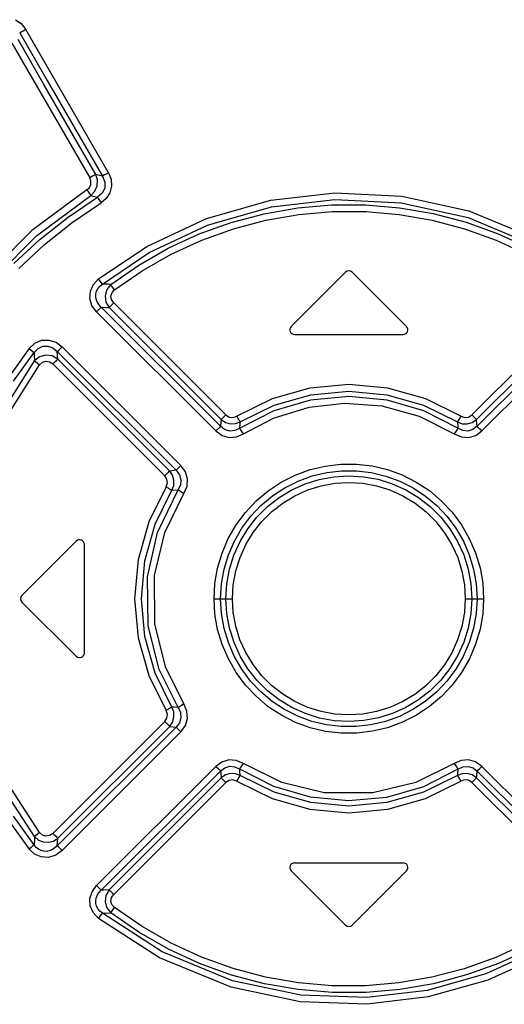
# Model space of a CAD drawing. Header units: millimetres. Extents: x 0 to 594, y 0 to 420.
# Tile 17 of 80: x 74 to 78, y 242 to 250. Entities that reach past the tile are written whole.
import ezdxf

# ---------------------------------------------------------------- set-up
doc = ezdxf.new("R2010")
doc.units = ezdxf.units.MM
doc.header["$LTSCALE"] = 32.67
doc.layers.get('0').update_dxf_attribs({"linetype": 'CONTINUOUS'})

msp = doc.modelspace()

# ---------------------------------------------------------------- linework, layer by layer
at = {"color": 7, "linetype": 'CONTINUOUS'}
for p, q in [((74.0494, 250.1914), (74.0987, 250.158)), ((74.0987, 250.158), (74.1371, 250.1095)), ((74.0852, 250.0812), (74.0968, 250.0873)), ((74.0852, 250.0812), (74.3189, 249.676)), ((74.0968, 250.0873), (74.1149, 250.0974)), ((74.1149, 250.0974), (74.1367, 250.1099)), ((74.8379, 248.8944), (74.1371, 250.1095)), ((74.0196, 249.9936), (74.6791, 248.8516)), ((74.2905, 249.6414), (74.0711, 250.0222)), ((74.3189, 249.676), (74.7871, 248.8659)), ((74.7301, 248.8801), (74.2905, 249.6414)), ((74.8379, 248.8944), (74.8169, 248.8824)), ((74.8379, 248.8944), (74.8599, 248.8384)), ((74.7008, 248.864), (74.6791, 248.8516)), ((74.6889, 248.8242), (74.6791, 248.8516)), ((74.6878, 248.7956), (74.6889, 248.8242)), ((74.7187, 248.874), (74.7008, 248.864)), ((74.7301, 248.8801), (74.7187, 248.874)), ((74.7449, 248.8325), (74.7301, 248.8801)), ((74.7871, 248.8659), (74.7301, 248.8801)), ((74.7421, 248.7829), (74.7449, 248.8325)), ((74.7989, 248.8723), (74.7871, 248.8659)), ((74.7871, 248.8659), (74.807, 248.8149)), ((74.8169, 248.8824), (74.7989, 248.8723)), ((74.807, 248.8149), (74.8049, 248.7646)), ((74.8599, 248.8384), (74.8638, 248.7803)), ((74.6546, 248.7497), (74.1887, 248.4032)), ((74.6546, 248.7497), (74.6758, 248.7696)), ((74.6546, 248.7497), (74.6679, 248.7294)), ((74.6679, 248.7294), (74.6791, 248.7124)), ((74.6758, 248.7696), (74.6878, 248.7956)), ((74.6867, 248.7018), (74.7219, 248.7375)), ((74.7219, 248.7375), (74.7421, 248.7829)), ((74.8049, 248.7646), (74.7828, 248.7205)), ((74.8638, 248.7803), (74.8494, 248.7242)), ((74.2276, 248.3598), (74.6867, 248.7018)), ((74.4943, 248.5179), (74.7432, 248.6867)), ((74.6791, 248.7124), (74.6867, 248.7018)), ((74.6867, 248.7018), (74.7432, 248.6867)), ((74.7828, 248.7205), (74.7432, 248.6867)), ((74.7432, 248.6867), (74.7506, 248.6762)), ((74.7506, 248.6762), (74.7616, 248.6594)), ((74.7616, 248.6594), (74.7748, 248.6386)), ((74.8187, 248.6758), (74.7746, 248.6384)), ((74.8494, 248.7242), (74.8187, 248.6758)), ((75.6672, 248.507), (76.2134, 248.6615)), ((76.2134, 248.6615), (76.7531, 248.7232)), ((76.217, 248.6049), (76.7529, 248.6668)), ((76.7529, 248.6668), (77.317, 248.6397)), ((76.7531, 248.7232), (77.3207, 248.6959)), ((77.3207, 248.6959), (77.8902, 248.5713)), ((74.5287, 248.4713), (74.7746, 248.6384)), ((75.6759, 248.4505), (76.217, 248.6049)), ((76.1557, 248.547), (76.4394, 248.5966)), ((76.4394, 248.5966), (76.7267, 248.6217)), ((76.4486, 248.541), (76.7314, 248.5655)), ((76.7267, 248.6217), (77.0152, 248.6218)), ((76.7314, 248.5655), (77.0154, 248.5654)), ((77.0152, 248.6218), (77.3026, 248.5971)), ((77.0154, 248.5654), (77.2983, 248.5408)), ((77.3026, 248.5971), (77.5867, 248.5476)), ((77.317, 248.6397), (77.882, 248.5151)), ((77.8902, 248.5713), (78.5017, 248.3147)), ((74.2582, 248.3303), (74.4943, 248.5179)), ((75.1614, 248.269), (75.6672, 248.507)), ((75.8773, 248.473), (76.1557, 248.547)), ((75.8951, 248.4198), (76.1692, 248.4924)), ((76.1692, 248.4924), (76.4486, 248.541)), ((77.2983, 248.5408), (77.5775, 248.4921)), ((77.5775, 248.4921), (77.8516, 248.4194)), ((77.5867, 248.5476), (77.8658, 248.4737)), ((77.882, 248.5151), (78.4817, 248.2623)), ((74.1887, 248.4032), (73.7419, 247.955)), ((74.2957, 248.2857), (74.5287, 248.4713)), ((75.1815, 248.2166), (75.6759, 248.4505)), ((75.606, 248.3751), (75.8773, 248.473)), ((75.6278, 248.3236), (75.8951, 248.4198)), ((77.8516, 248.4194), (78.1192, 248.323)), ((77.8658, 248.4737), (78.1381, 248.3756)), ((73.7877, 247.9178), (74.2276, 248.3598)), ((74.0361, 248.1247), (74.2582, 248.3303)), ((75.3437, 248.2539), (75.606, 248.3751)), ((75.3692, 248.2045), (75.6278, 248.3236)), ((78.1192, 248.323), (78.3775, 248.2037)), ((78.1381, 248.3756), (78.4011, 248.2542)), ((74.077, 248.0829), (74.2957, 248.2857)), ((74.753, 247.994), (75.1614, 248.269)), ((75.0932, 248.1109), (75.3437, 248.2539)), ((74.7861, 247.9501), (75.1815, 248.2166)), ((75.1221, 248.0636), (75.3692, 248.2045)), ((74.8564, 247.947), (75.0932, 248.1109)), ((74.8888, 247.9023), (75.1221, 248.0636)), ((74.709, 247.9468), (74.753, 247.994)), ((74.7675, 247.9754), (74.7531, 247.9941)), ((74.779, 247.9601), (74.7675, 247.9754)), ((76.8444, 248.0516), (76.3844, 247.5916)), ((77.3609, 247.5916), (76.9009, 248.0516)), ((74.6799, 247.8287), (74.684, 247.8904)), ((74.684, 247.8904), (74.709, 247.9468)), ((74.7367, 247.889), (74.7477, 247.9105)), ((74.7477, 247.9105), (74.764, 247.9311)), ((74.764, 247.9311), (74.7861, 247.9501)), ((74.7861, 247.9501), (74.779, 247.9601)), ((74.833, 247.9481), (74.7861, 247.9501)), ((74.822, 247.9034), (74.8078, 247.8512)), ((74.8564, 247.947), (74.822, 247.9034)), ((74.8564, 247.947), (74.833, 247.9481)), ((74.8634, 247.9366), (74.8564, 247.947)), ((74.8748, 247.921), (74.8634, 247.9366)), ((74.8671, 247.8778), (74.8888, 247.9023)), ((74.8888, 247.9023), (74.8748, 247.921)), ((74.6971, 247.7699), (74.6799, 247.8287)), ((74.7292, 247.8444), (74.7306, 247.8669)), ((74.7325, 247.8218), (74.7292, 247.8444)), ((74.7306, 247.8669), (74.7367, 247.889)), ((74.7408, 247.7991), (74.7325, 247.8218)), ((74.8078, 247.8512), (74.8151, 247.7978)), ((74.8582, 247.8488), (74.8671, 247.8778)), ((74.8626, 247.8185), (74.8582, 247.8488)), ((74.881, 247.7903), (74.8626, 247.8185)), ((74.7361, 247.7157), (74.6971, 247.7699)), ((74.7361, 247.7158), (74.7522, 247.7321)), ((74.7544, 247.7767), (74.7408, 247.7991)), ((74.7522, 247.7321), (74.7655, 247.7459)), ((74.774, 247.7553), (74.7544, 247.7767)), ((74.7655, 247.7459), (74.774, 247.7553)), ((75.785, 246.7445), (74.774, 247.7553)), ((74.774, 247.7553), (74.8199, 247.7524)), ((74.8151, 247.7978), (74.8429, 247.7508)), ((74.8199, 247.7524), (74.8429, 247.7508)), ((74.8429, 247.7508), (74.8512, 247.7598)), ((74.8429, 247.7508), (75.7917, 246.8013)), ((74.8512, 247.7598), (74.8645, 247.7736)), ((74.8645, 247.7736), (74.881, 247.7903)), ((75.8307, 246.8409), (74.881, 247.7903)), ((78.8643, 247.7903), (77.9146, 246.8409)), ((77.9536, 246.8013), (78.9024, 247.7508)), ((78.9713, 247.7553), (77.9603, 246.7445)), ((74.7361, 247.7157), (75.7461, 246.7049)), ((77.9992, 246.7049), (79.0092, 247.7157)), ((74.213, 247.4496), (74.2706, 247.4736)), ((74.2706, 247.4736), (74.3332, 247.476)), ((74.3332, 247.476), (74.3927, 247.457)), ((76.4127, 247.5233), (77.3327, 247.5233)), ((74.1647, 247.4053), (73.9891, 247.1594)), ((74.1647, 247.4053), (74.213, 247.4496)), ((74.1647, 247.4053), (74.1824, 247.3912)), ((74.1824, 247.3912), (74.1971, 247.3792)), ((74.2065, 247.371), (74.2415, 247.4054)), ((74.2415, 247.4054), (74.2811, 247.4225)), ((74.2811, 247.4225), (74.3245, 247.4235)), ((74.3245, 247.4235), (74.3659, 247.4085)), ((74.3659, 247.4085), (74.4034, 247.378)), ((74.3927, 247.457), (74.4457, 247.4181)), ((74.4131, 247.3867), (74.4278, 247.4008)), ((74.4278, 247.4008), (74.4455, 247.4183)), ((75.451, 246.412), (74.4457, 247.4181)), ((74.0326, 247.1277), (74.2065, 247.371)), ((74.1971, 247.3792), (74.2065, 247.371)), ((74.2065, 247.371), (74.2078, 247.3474)), ((74.2078, 247.3474), (74.2105, 247.3003)), ((74.253, 247.3343), (74.2105, 247.3003)), ((74.3053, 247.3489), (74.253, 247.3343)), ((74.3599, 247.3417), (74.3053, 247.3489)), ((74.4084, 247.3132), (74.3599, 247.3417)), ((74.3984, 247.3041), (74.4084, 247.3132)), ((74.4034, 247.378), (74.4131, 247.3867)), ((74.4084, 247.3132), (74.4034, 247.378)), ((74.4034, 247.378), (75.4099, 246.3718)), ((75.3553, 246.3656), (74.4084, 247.3132)), ((73.9023, 246.8095), (74.2105, 247.3003)), ((73.9457, 246.7766), (74.253, 247.2668)), ((74.2105, 247.3003), (74.2198, 247.2926)), ((74.2198, 247.2926), (74.2346, 247.2809)), ((74.2346, 247.2809), (74.253, 247.2667)), ((74.253, 247.2668), (74.278, 247.2883)), ((74.278, 247.2883), (74.3076, 247.2966)), ((74.3076, 247.2966), (74.3381, 247.2915)), ((74.3381, 247.2915), (74.3663, 247.2729)), ((74.3663, 247.2729), (74.3835, 247.2899)), ((74.3663, 247.2729), (75.3141, 246.3254)), ((74.3835, 247.2899), (74.3984, 247.3041)), ((76.5419, 247.0677), (76.222, 246.9776)), ((76.8727, 247.0981), (76.5419, 247.0677)), ((77.2034, 247.0677), (76.8727, 247.0981)), ((77.5234, 246.9776), (77.2034, 247.0677)), ((76.222, 246.9776), (75.9235, 246.8304)), ((76.2414, 246.9244), (76.5513, 247.0121)), ((76.8726, 246.9977), (76.5492, 246.9669)), ((76.5513, 247.0121), (76.8727, 247.0417)), ((77.1961, 246.9669), (76.8726, 246.9977)), ((76.8727, 247.0417), (77.194, 247.0121)), ((77.194, 247.0121), (77.5039, 246.9244)), ((77.8218, 246.8304), (77.5234, 246.9776)), ((75.9536, 246.7821), (76.2414, 246.9244)), ((76.2338, 246.8131), (76.5354, 246.9066)), ((76.5492, 246.9669), (76.2375, 246.8758)), ((76.5354, 246.9066), (76.8353, 246.9409)), ((76.8353, 246.9409), (77.1529, 246.9174)), ((77.1529, 246.9174), (77.468, 246.8306)), ((77.5078, 246.8758), (77.1961, 246.9669)), ((77.5039, 246.9244), (77.7917, 246.7821)), ((75.8006, 246.8105), (75.7917, 246.8013)), ((75.8143, 246.8245), (75.8006, 246.8105)), ((75.8307, 246.8409), (75.8143, 246.8245)), ((75.8307, 246.8409), (75.8586, 246.8231)), ((75.8586, 246.8231), (75.892, 246.8193)), ((75.892, 246.8193), (75.9235, 246.8304)), ((75.9361, 246.8096), (75.9233, 246.8303)), ((75.9467, 246.7928), (75.9361, 246.8096)), ((76.2375, 246.8758), (75.9491, 246.7279)), ((75.9803, 246.6803), (76.2338, 246.8131)), ((77.468, 246.8306), (77.7651, 246.6803)), ((77.7962, 246.7279), (77.5078, 246.8758)), ((77.8094, 246.8099), (77.7987, 246.7929)), ((77.822, 246.8303), (77.8094, 246.8099)), ((77.8218, 246.8304), (77.8538, 246.8193)), ((77.8538, 246.8193), (77.8872, 246.8233)), ((77.8872, 246.8233), (77.9146, 246.8409)), ((77.9314, 246.8241), (77.9146, 246.8409)), ((77.945, 246.8102), (77.9314, 246.8241)), ((77.9536, 246.8013), (77.945, 246.8102)), ((75.7629, 246.7217), (75.7462, 246.7049)), ((75.7765, 246.7356), (75.7629, 246.7217)), ((75.785, 246.7445), (75.7765, 246.7356)), ((75.7894, 246.7824), (75.785, 246.7445)), ((75.8207, 246.7173), (75.785, 246.7445)), ((75.7917, 246.8013), (75.7894, 246.7824)), ((75.7917, 246.8013), (75.828, 246.7769)), ((75.828, 246.7769), (75.8696, 246.7652)), ((75.8696, 246.7652), (75.9127, 246.767)), ((75.9491, 246.7279), (75.9062, 246.7079)), ((75.9127, 246.767), (75.9536, 246.7821)), ((75.9536, 246.7821), (75.9467, 246.7928)), ((75.9491, 246.7279), (75.952, 246.764)), ((75.9563, 246.7172), (75.9491, 246.7279)), ((75.952, 246.764), (75.9536, 246.7821)), ((77.7962, 246.7279), (77.789, 246.7172)), ((77.7987, 246.7929), (77.7917, 246.7821)), ((77.7917, 246.7821), (77.7948, 246.7459)), ((77.7917, 246.7821), (77.8329, 246.7669)), ((77.7948, 246.7459), (77.7962, 246.7279)), ((77.8378, 246.7083), (77.7962, 246.7279)), ((77.8329, 246.7669), (77.8762, 246.7653)), ((77.8762, 246.7653), (77.9177, 246.7771)), ((77.9177, 246.7771), (77.9536, 246.8013)), ((77.9603, 246.7445), (77.9232, 246.7166)), ((77.9581, 246.7635), (77.9536, 246.8013)), ((77.9603, 246.7445), (77.9581, 246.7635)), ((77.9691, 246.7353), (77.9603, 246.7445)), ((77.9828, 246.7213), (77.9691, 246.7353)), ((75.7461, 246.7049), (75.7995, 246.6671)), ((75.7995, 246.6671), (75.8592, 246.6504)), ((75.8621, 246.7047), (75.8207, 246.7173)), ((75.8592, 246.6504), (75.9208, 246.6547)), ((75.9062, 246.7079), (75.8621, 246.7047)), ((75.9208, 246.6547), (75.9803, 246.6803)), ((75.9672, 246.7004), (75.9563, 246.7172)), ((75.9802, 246.6803), (75.9672, 246.7004)), ((77.778, 246.7004), (77.7651, 246.6803)), ((77.7651, 246.6803), (77.826, 246.6544)), ((77.789, 246.7172), (77.778, 246.7004)), ((77.826, 246.6544), (77.8883, 246.6507)), ((77.8812, 246.7044), (77.8378, 246.7083)), ((77.9232, 246.7166), (77.8812, 246.7044)), ((77.8883, 246.6507), (77.9474, 246.6679)), ((77.9474, 246.6679), (77.9992, 246.7049)), ((77.9991, 246.7049), (77.9828, 246.7213)), ((75.4341, 246.3951), (75.4196, 246.3809)), ((75.4511, 246.4119), (75.4341, 246.3951)), ((75.4885, 246.3594), (75.451, 246.412)), ((76.5441, 246.3771), (76.6731, 246.4078)), ((76.6731, 246.4078), (76.8052, 246.4233)), ((76.8052, 246.4233), (76.9382, 246.4234)), ((76.9382, 246.4234), (77.07, 246.4082)), ((77.07, 246.4082), (77.1991, 246.3777)), ((75.3316, 246.3427), (75.3141, 246.3254)), ((75.332, 246.2977), (75.3141, 246.3254)), ((75.346, 246.3568), (75.3316, 246.3427)), ((75.3553, 246.3656), (75.346, 246.3568)), ((75.4099, 246.3718), (75.3553, 246.3656)), ((75.3797, 246.3293), (75.3553, 246.3656)), ((75.3916, 246.2874), (75.3797, 246.3293)), ((75.4196, 246.3809), (75.4099, 246.3718)), ((75.4099, 246.3718), (75.4383, 246.3343)), ((75.4383, 246.3343), (75.4507, 246.2918)), ((75.506, 246.2996), (75.4885, 246.3594)), ((76.3003, 246.2712), (76.4194, 246.3313)), ((76.4194, 246.3313), (76.5441, 246.3771)), ((76.4438, 246.2807), (76.5624, 246.3238)), ((76.5624, 246.3238), (76.6851, 246.3527)), ((76.6224, 246.2944), (76.7452, 246.3171)), ((76.6851, 246.3527), (76.8106, 246.3671)), ((76.7452, 246.3171), (76.8706, 246.3248)), ((76.8106, 246.3671), (76.9372, 246.367)), ((76.8706, 246.3248), (76.9964, 246.3175)), ((76.9372, 246.367), (77.0627, 246.3523)), ((76.9964, 246.3175), (77.1202, 246.2951)), ((77.0627, 246.3523), (77.1853, 246.3231)), ((77.1853, 246.3231), (77.3035, 246.2798)), ((77.1991, 246.3777), (77.3241, 246.3321)), ((77.3241, 246.3321), (77.4433, 246.2723)), ((75.3251, 246.2322), (75.1778, 245.9338)), ((75.3251, 246.2322), (75.336, 246.264)), ((75.3251, 246.2322), (75.3458, 246.2196)), ((75.336, 246.264), (75.332, 246.2977)), ((75.3746, 246.2025), (75.3899, 246.2438)), ((75.3899, 246.2438), (75.3916, 246.2874)), ((75.4471, 246.2481), (75.4277, 246.2066)), ((75.4507, 246.2918), (75.4471, 246.2481)), ((75.4765, 246.176), (75.5023, 246.237)), ((75.5023, 246.237), (75.506, 246.2996)), ((76.1889, 246.1977), (76.3003, 246.2712)), ((76.2249, 246.1548), (76.3307, 246.224)), ((76.3307, 246.224), (76.4438, 246.2807)), ((76.3891, 246.2056), (76.5034, 246.2571)), ((76.5034, 246.2571), (76.6224, 246.2944)), ((76.5253, 246.2053), (76.637, 246.24)), ((76.637, 246.24), (76.7527, 246.2612)), ((76.7527, 246.2612), (76.8726, 246.2684)), ((76.8726, 246.2684), (76.9917, 246.2613)), ((76.9917, 246.2613), (77.108, 246.2401)), ((77.108, 246.2401), (77.2212, 246.2049)), ((77.1202, 246.2951), (77.2401, 246.2578)), ((77.2401, 246.2578), (77.3548, 246.2063)), ((77.3035, 246.2798), (77.4163, 246.223)), ((77.4163, 246.223), (77.5218, 246.1537)), ((77.4433, 246.2723), (77.5545, 246.1991)), ((75.2325, 245.9142), (75.3746, 246.2025)), ((75.2527, 245.8454), (75.4277, 246.2066)), ((75.3133, 245.843), (75.4765, 246.176)), ((75.3458, 246.2196), (75.3633, 246.2091)), ((75.3633, 246.2091), (75.3746, 246.2025)), ((75.3746, 246.2025), (75.4277, 246.2066)), ((75.4277, 246.2066), (75.4389, 246.1998)), ((75.4389, 246.1998), (75.4561, 246.189)), ((75.4561, 246.189), (75.4765, 246.176)), ((76.0873, 246.1119), (76.1889, 246.1977)), ((76.1283, 246.0739), (76.2249, 246.1548)), ((76.1829, 246.0634), (76.2816, 246.1406)), ((76.2816, 246.1406), (76.3891, 246.2056)), ((76.3132, 246.0944), (76.416, 246.1563)), ((76.416, 246.1563), (76.5253, 246.2053)), ((77.2212, 246.2049), (77.3305, 246.1556)), ((77.3305, 246.1556), (77.4331, 246.0937)), ((77.3548, 246.2063), (77.4628, 246.1413)), ((77.4628, 246.1413), (77.562, 246.0638)), ((77.5218, 246.1537), (77.6183, 246.0726)), ((77.5545, 246.1991), (77.656, 246.1138)), ((75.9967, 246.0152), (76.0873, 246.1119)), ((76.0418, 245.9824), (76.1283, 246.0739)), ((76.0942, 245.9747), (76.1829, 246.0634)), ((76.2197, 246.0213), (76.3132, 246.0944)), ((77.4331, 246.0937), (77.5264, 246.0206)), ((77.562, 246.0638), (77.6507, 245.9752)), ((77.6183, 246.0726), (77.7046, 245.9811)), ((77.656, 246.1138), (77.747, 246.0172)), ((75.9177, 245.9085), (75.9967, 246.0152)), ((75.9663, 245.8813), (76.0418, 245.9824)), ((76.0165, 245.8755), (76.0942, 245.9747)), ((76.1357, 245.9374), (76.2197, 246.0213)), ((77.5264, 246.0206), (77.6105, 245.9364)), ((77.6507, 245.9752), (77.728, 245.8766)), ((77.7046, 245.9811), (77.7796, 245.8803)), ((77.747, 246.0172), (77.8264, 245.9103)), ((75.1778, 245.9338), (75.0876, 245.614)), ((75.145, 245.6043), (75.2325, 245.9142)), ((75.8514, 245.7928), (75.9177, 245.9085)), ((76.0618, 245.8432), (76.1357, 245.9374)), ((77.6105, 245.9364), (77.6841, 245.8424)), ((77.8264, 245.9103), (77.893, 245.7946)), ((75.1677, 245.4672), (75.2527, 245.8454)), ((75.2275, 245.4786), (75.3133, 245.843)), ((75.903, 245.772), (75.9663, 245.8813)), ((75.9511, 245.7674), (76.0165, 245.8755)), ((76.0002, 245.7414), (76.0618, 245.8432)), ((77.6841, 245.8424), (77.7456, 245.7404)), ((77.728, 245.8766), (77.7933, 245.7692)), ((77.7796, 245.8803), (77.8426, 245.7715)), ((74.1044, 245.3116), (74.5644, 245.7716)), ((74.6327, 244.8233), (74.6327, 245.7433)), ((75.799, 245.67), (75.8514, 245.7928)), ((75.8527, 245.6559), (75.903, 245.772)), ((75.8994, 245.6524), (75.9511, 245.7674)), ((75.9513, 245.6326), (76.0002, 245.7414)), ((77.7456, 245.7404), (77.7945, 245.6316)), ((77.7933, 245.7692), (77.8452, 245.6543)), ((77.8426, 245.7715), (77.8926, 245.6559)), ((77.893, 245.7946), (77.9457, 245.6718)), ((75.7613, 245.5425), (75.799, 245.67)), ((75.8162, 245.5345), (75.8527, 245.6559)), ((75.8621, 245.5327), (75.8994, 245.6524)), ((77.8452, 245.6543), (77.8829, 245.5339)), ((77.8926, 245.6559), (77.929, 245.5349)), ((77.9457, 245.6718), (77.9836, 245.5441)), ((75.0876, 245.614), (75.0572, 245.2834)), ((75.1155, 245.2833), (75.145, 245.6043)), ((75.9156, 245.5183), (75.9513, 245.6326)), ((77.7945, 245.6316), (77.8299, 245.5173)), ((75.2297, 245.071), (75.2275, 245.4786)), ((75.7388, 245.4128), (75.7613, 245.5425)), ((75.794, 245.4098), (75.8162, 245.5345)), ((75.8395, 245.4095), (75.8621, 245.5327)), ((75.8943, 245.4016), (75.9156, 245.5183)), ((77.8299, 245.5173), (77.8512, 245.4005)), ((77.8829, 245.5339), (77.9058, 245.4099)), ((77.929, 245.5349), (77.9512, 245.4102)), ((77.9836, 245.5441), (78.0063, 245.4138)), ((75.1735, 245.052), (75.1677, 245.4672)), ((75.7316, 245.2833), (75.7388, 245.4128)), ((75.7867, 245.2833), (75.794, 245.4098)), ((75.8319, 245.2833), (75.8395, 245.4095)), ((75.8872, 245.2833), (75.8943, 245.4016)), ((77.8512, 245.4005), (77.8581, 245.2833)), ((77.9058, 245.4099), (77.9134, 245.2833)), ((77.9512, 245.4102), (77.9586, 245.2833)), ((78.0063, 245.4138), (78.0137, 245.2833)), ((74.1044, 245.255), (74.5644, 244.795)), ((75.0572, 245.2834), (75.0876, 244.9528)), ((75.145, 244.9624), (75.1155, 245.2833)), ((75.739, 245.1529), (75.7316, 245.2833)), ((75.7316, 245.2833), (75.8872, 245.2833)), ((75.7941, 245.1564), (75.7867, 245.2833)), ((75.8395, 245.1568), (75.8319, 245.2833)), ((75.8941, 245.1662), (75.8872, 245.2833)), ((77.8581, 245.2833), (77.8511, 245.1651)), ((77.8581, 245.2833), (78.0137, 245.2833)), ((77.9134, 245.2833), (77.9058, 245.1571)), ((77.9586, 245.2833), (77.9513, 245.1568)), ((78.0137, 245.2833), (78.0065, 245.1539)), ((75.7617, 245.0226), (75.739, 245.1529)), ((75.8163, 245.0317), (75.7941, 245.1564)), ((75.8624, 245.0328), (75.8395, 245.1568)), ((75.9154, 245.0493), (75.8941, 245.1662)), ((77.8511, 245.1651), (77.8297, 245.0484)), ((77.9058, 245.1571), (77.8832, 245.034)), ((77.9513, 245.1568), (77.9291, 245.0321)), ((78.0065, 245.1539), (77.984, 245.0242)), ((75.32, 244.7053), (75.2297, 245.071)), ((75.2668, 244.682), (75.1735, 245.052)), ((75.7996, 244.895), (75.7617, 245.0226)), ((75.8527, 244.9107), (75.8163, 245.0317)), ((75.9002, 244.9124), (75.8624, 245.0328)), ((75.9509, 244.9351), (75.9154, 245.0493)), ((77.8297, 245.0484), (77.7941, 244.934)), ((77.8832, 245.034), (77.8459, 244.9143)), ((77.9291, 245.0321), (77.8926, 244.9108)), ((77.984, 245.0242), (77.9463, 244.8967)), ((75.0876, 244.9528), (75.1778, 244.633)), ((75.2325, 244.6525), (75.145, 244.9624)), ((75.8523, 244.7722), (75.7996, 244.895)), ((75.9028, 244.7951), (75.8527, 244.9107)), ((75.9521, 244.7974), (75.9002, 244.9124)), ((75.9997, 244.8262), (75.9509, 244.9351)), ((77.7941, 244.934), (77.7451, 244.8252)), ((77.8459, 244.9143), (77.7942, 244.7993)), ((77.8926, 244.9108), (77.8423, 244.7946)), ((77.9463, 244.8967), (77.8939, 244.7739)), ((76.0613, 244.7243), (75.9997, 244.8262)), ((77.7451, 244.8252), (77.6834, 244.7234)), ((75.9189, 244.6564), (75.8523, 244.7722)), ((75.9657, 244.6863), (75.9028, 244.7951)), ((76.0173, 244.69), (75.9521, 244.7974)), ((76.1349, 244.6302), (76.0613, 244.7243)), ((77.6834, 244.7234), (77.6096, 244.6293)), ((77.7942, 244.7993), (77.7288, 244.6911)), ((77.8423, 244.7946), (77.779, 244.6853)), ((77.8939, 244.7739), (77.8276, 244.6582)), ((75.3746, 244.3642), (75.2325, 244.6525)), ((75.4277, 244.36), (75.2668, 244.682)), ((75.4764, 244.391), (75.32, 244.7053)), ((75.9983, 244.5495), (75.9189, 244.6564)), ((76.0408, 244.5855), (75.9657, 244.6863)), ((76.0947, 244.5915), (76.0173, 244.69)), ((77.7288, 244.6911), (77.6511, 244.592)), ((77.779, 244.6853), (77.7035, 244.5843)), ((77.8276, 244.6582), (77.7486, 244.5515)), ((75.1778, 244.633), (75.325, 244.3346)), ((76.1271, 244.4939), (76.0408, 244.5855)), ((76.1834, 244.5028), (76.0947, 244.5915)), ((76.2189, 244.546), (76.1349, 244.6302)), ((77.6096, 244.6293), (77.5255, 244.5453)), ((77.6511, 244.592), (77.5624, 244.5033)), ((77.7035, 244.5843), (77.617, 244.4928)), ((77.7486, 244.5515), (77.658, 244.4547)), ((76.0893, 244.4529), (75.9983, 244.5495)), ((76.2236, 244.4129), (76.1271, 244.4939)), ((76.2826, 244.4254), (76.1834, 244.5028)), ((76.3123, 244.4729), (76.2189, 244.546)), ((76.4148, 244.411), (76.3123, 244.4729)), ((77.432, 244.4722), (77.3292, 244.4104)), ((77.5255, 244.5453), (77.432, 244.4722)), ((77.5624, 244.5033), (77.4637, 244.426)), ((77.617, 244.4928), (77.5204, 244.4119)), ((75.4766, 244.3907), (75.4561, 244.3776)), ((75.502, 244.3312), (75.4764, 244.391)), ((76.1908, 244.3676), (76.0893, 244.4529)), ((76.3291, 244.3436), (76.2236, 244.4129)), ((76.3905, 244.3603), (76.2826, 244.4254)), ((76.5242, 244.3618), (76.4148, 244.411)), ((77.3292, 244.4104), (77.22, 244.3614)), ((77.4637, 244.426), (77.3562, 244.3611)), ((77.5204, 244.4119), (77.4147, 244.3427)), ((77.658, 244.4547), (77.5563, 244.369)), ((75.3359, 244.3038), (75.325, 244.3346)), ((75.3461, 244.3473), (75.3251, 244.3345)), ((75.3321, 244.2694), (75.3359, 244.3038)), ((75.3635, 244.3577), (75.3461, 244.3473)), ((75.3747, 244.3642), (75.3635, 244.3577)), ((75.3899, 244.3232), (75.3746, 244.3642)), ((75.3923, 244.3627), (75.3746, 244.3642)), ((75.3917, 244.2797), (75.3899, 244.3232)), ((75.4277, 244.36), (75.3923, 244.3627)), ((75.4389, 244.3668), (75.4277, 244.36)), ((75.4277, 244.36), (75.4474, 244.3173)), ((75.4561, 244.3776), (75.4389, 244.3668)), ((75.4474, 244.3173), (75.4505, 244.273)), ((75.5062, 244.269), (75.502, 244.3312)), ((76.302, 244.2945), (76.1908, 244.3676)), ((76.4418, 244.2869), (76.3291, 244.3436)), ((76.5052, 244.3088), (76.3905, 244.3603)), ((76.6252, 244.2716), (76.5052, 244.3088)), ((76.6374, 244.3265), (76.5242, 244.3618)), ((76.7537, 244.3054), (76.6374, 244.3265)), ((76.8728, 244.2982), (76.7537, 244.3054)), ((76.9926, 244.3055), (76.8728, 244.2982)), ((77.1083, 244.3266), (76.9926, 244.3055)), ((77.22, 244.3614), (77.1083, 244.3266)), ((77.2419, 244.3095), (77.1229, 244.2722)), ((77.3562, 244.3611), (77.2419, 244.3095)), ((77.4147, 244.3427), (77.3015, 244.286)), ((77.5563, 244.369), (77.445, 244.2955)), ((75.3141, 244.2412), (74.3663, 243.2938)), ((75.3141, 244.2412), (75.3321, 244.2694)), ((75.3141, 244.2413), (75.3311, 244.2244)), ((75.3311, 244.2244), (75.3457, 244.2102)), ((75.3553, 244.2011), (75.3799, 244.2377)), ((75.3799, 244.2377), (75.3917, 244.2797)), ((75.4377, 244.2312), (75.4099, 244.1949)), ((75.4505, 244.273), (75.4377, 244.2312)), ((75.4892, 244.2087), (75.5062, 244.269)), ((76.4212, 244.2346), (76.302, 244.2945)), ((76.5462, 244.189), (76.4212, 244.2346)), ((76.5601, 244.2436), (76.4418, 244.2869)), ((76.6826, 244.2144), (76.5601, 244.2436)), ((76.749, 244.2491), (76.6252, 244.2716)), ((76.8748, 244.2419), (76.749, 244.2491)), ((77.0001, 244.2496), (76.8748, 244.2419)), ((77.1229, 244.2722), (77.0001, 244.2496)), ((77.183, 244.2429), (77.0603, 244.214)), ((77.3015, 244.286), (77.183, 244.2429)), ((77.3258, 244.2353), (77.2012, 244.1896)), ((77.445, 244.2955), (77.3258, 244.2353)), ((75.4099, 244.1949), (74.4034, 243.1887)), ((74.4084, 243.2535), (75.3553, 244.2011)), ((74.4457, 243.1485), (75.451, 244.1546)), ((75.3457, 244.2102), (75.3553, 244.2011)), ((75.3553, 244.2011), (75.4099, 244.1949)), ((75.4099, 244.1949), (75.4192, 244.1861)), ((75.4192, 244.1861), (75.4337, 244.1721)), ((75.4337, 244.1721), (75.4511, 244.1548)), ((75.451, 244.1546), (75.4892, 244.2087)), ((76.6754, 244.1585), (76.5462, 244.189)), ((76.8071, 244.1433), (76.6754, 244.1585)), ((76.8081, 244.1997), (76.6826, 244.2144)), ((76.9401, 244.1434), (76.8071, 244.1433)), ((76.9347, 244.1996), (76.8081, 244.1997)), ((77.0603, 244.214), (76.9347, 244.1996)), ((77.0722, 244.1589), (76.9401, 244.1434)), ((77.2012, 244.1896), (77.0722, 244.1589)), ((75.7982, 243.8989), (75.7461, 243.8617)), ((75.8575, 243.9161), (75.7982, 243.8989)), ((75.9197, 243.9122), (75.8575, 243.9161)), ((75.9795, 243.8868), (75.9197, 243.9122)), ((75.9672, 243.8662), (75.9795, 243.8868)), ((76.3058, 243.7255), (75.9795, 243.8868)), ((77.765, 243.8864), (77.4394, 243.7254)), ((77.8244, 243.9119), (77.765, 243.8864)), ((77.7651, 243.8864), (77.778, 243.8663)), ((77.886, 243.9163), (77.8244, 243.9119)), ((77.9457, 243.8996), (77.886, 243.9163)), ((77.9992, 243.8617), (77.9457, 243.8996)), ((75.7461, 243.8617), (74.7361, 242.851)), ((74.774, 242.8114), (75.785, 243.8221)), ((75.7462, 243.8618), (75.7625, 243.8454)), ((75.7625, 243.8454), (75.7762, 243.8314)), ((75.7762, 243.8314), (75.785, 243.8221)), ((75.785, 243.8221), (75.8221, 243.8501)), ((75.785, 243.8221), (75.7872, 243.8032)), ((75.7872, 243.8032), (75.7917, 243.7654)), ((75.8221, 243.8501), (75.8642, 243.8622)), ((75.8691, 243.8014), (75.8276, 243.7896)), ((75.8642, 243.8622), (75.9075, 243.8584)), ((75.9124, 243.7997), (75.8691, 243.8014)), ((75.9075, 243.8584), (75.9491, 243.8388)), ((75.9491, 243.8388), (75.9563, 243.8495)), ((75.9505, 243.8207), (75.9491, 243.8388)), ((76.2365, 243.6913), (75.9491, 243.8388)), ((75.9536, 243.7846), (75.9505, 243.8207)), ((75.9563, 243.8495), (75.9672, 243.8662)), ((77.7961, 243.8389), (77.505, 243.6897)), ((77.778, 243.8663), (77.789, 243.8495)), ((77.789, 243.8495), (77.7961, 243.8389)), ((77.7933, 243.8027), (77.7917, 243.7846)), ((77.7962, 243.8388), (77.7933, 243.8027)), ((77.7962, 243.8388), (77.8391, 243.8588)), ((77.8757, 243.8014), (77.8326, 243.7997)), ((77.8391, 243.8588), (77.8832, 243.862)), ((77.9173, 243.7897), (77.8757, 243.8014)), ((77.8832, 243.862), (77.9246, 243.8494)), ((77.9246, 243.8494), (77.9603, 243.8221)), ((77.9559, 243.7843), (77.9603, 243.8221)), ((77.9603, 243.8221), (77.9688, 243.8311)), ((77.9603, 243.8221), (78.9713, 242.8114)), ((77.9688, 243.8311), (77.9824, 243.8449)), ((77.9824, 243.8449), (77.9991, 243.8618)), ((79.0092, 242.8509), (77.9992, 243.8617)), ((75.7917, 243.7654), (74.8429, 242.8158)), ((74.881, 242.7763), (75.8307, 243.7257)), ((75.8276, 243.7896), (75.7917, 243.7654)), ((75.7917, 243.7654), (75.8003, 243.7564)), ((75.8003, 243.7564), (75.8139, 243.7426)), ((75.8139, 243.7426), (75.8307, 243.7257)), ((75.8581, 243.7434), (75.8307, 243.7257)), ((75.8915, 243.7474), (75.8581, 243.7434)), ((75.9235, 243.7363), (75.8915, 243.7474)), ((75.9536, 243.7845), (75.9124, 243.7997)), ((75.9233, 243.7364), (75.9359, 243.7568)), ((75.9235, 243.7363), (76.222, 243.5891)), ((75.9359, 243.7568), (75.9466, 243.7737)), ((75.9466, 243.7737), (75.9536, 243.7845)), ((76.2414, 243.6423), (75.9536, 243.7846)), ((76.6639, 243.6386), (76.3058, 243.7255)), ((77.4394, 243.7254), (77.0765, 243.638)), ((77.7917, 243.7846), (77.5039, 243.6423)), ((77.5233, 243.5891), (77.8218, 243.7363)), ((77.8326, 243.7997), (77.7917, 243.7845)), ((77.7917, 243.7845), (77.7986, 243.7739)), ((77.7986, 243.7739), (77.8092, 243.757)), ((77.8092, 243.757), (77.822, 243.7364)), ((77.8533, 243.7473), (77.8218, 243.7363)), ((77.8867, 243.7436), (77.8533, 243.7473)), ((77.9146, 243.7257), (77.8867, 243.7436)), ((77.9146, 243.7257), (77.931, 243.7422)), ((77.9146, 243.7257), (78.8643, 242.7763)), ((77.9536, 243.7654), (77.9173, 243.7897)), ((77.931, 243.7422), (77.9447, 243.7561)), ((77.9447, 243.7561), (77.9536, 243.7654)), ((77.9536, 243.7654), (77.9559, 243.7843)), ((78.9024, 242.8158), (77.9536, 243.7654)), ((74.2105, 243.2664), (73.9454, 243.6759)), ((74.253, 243.2999), (73.9851, 243.7153)), ((76.5466, 243.6002), (76.2365, 243.6913)), ((76.5513, 243.5546), (76.2414, 243.6423)), ((77.0765, 243.638), (76.6639, 243.6386)), ((77.505, 243.6897), (77.1921, 243.599)), ((77.5039, 243.6423), (77.194, 243.5546)), ((76.222, 243.5891), (76.5419, 243.4989)), ((76.8689, 243.569), (76.5466, 243.6002)), ((76.8727, 243.5249), (76.5513, 243.5546)), ((77.1921, 243.599), (76.8689, 243.569)), ((77.194, 243.5546), (76.8727, 243.5249)), ((77.2034, 243.4989), (77.5233, 243.5891)), ((76.5419, 243.4989), (76.8726, 243.4686)), ((76.8726, 243.4686), (77.2034, 243.4989)), ((73.9885, 243.4083), (74.1647, 243.1613)), ((74.2065, 243.1957), (74.0326, 243.4391)), ((74.253, 243.2999), (74.2349, 243.2859)), ((74.2771, 243.2788), (74.253, 243.2999)), ((74.2091, 243.2428), (74.2065, 243.1957)), ((74.2105, 243.2664), (74.2091, 243.2428)), ((74.2199, 243.2742), (74.2105, 243.2664)), ((74.2105, 243.2664), (74.2442, 243.2373)), ((74.2349, 243.2859), (74.2199, 243.2742)), ((74.2442, 243.2373), (74.2846, 243.2208)), ((74.3063, 243.2701), (74.2771, 243.2788)), ((74.2846, 243.2208), (74.3285, 243.2181)), ((74.3374, 243.2748), (74.3063, 243.2701)), ((74.3285, 243.2181), (74.3707, 243.2292)), ((74.3663, 243.2938), (74.3374, 243.2748)), ((74.384, 243.2763), (74.3663, 243.2938)), ((74.3707, 243.2292), (74.4084, 243.2535)), ((74.3987, 243.2622), (74.384, 243.2763)), ((74.4084, 243.2535), (74.3987, 243.2622)), ((74.4034, 243.1887), (74.4084, 243.2535)), ((74.1827, 243.1755), (74.1647, 243.1613)), ((74.2105, 243.1187), (74.1647, 243.1613)), ((74.1973, 243.1876), (74.1827, 243.1755)), ((74.2065, 243.1957), (74.1973, 243.1876)), ((74.2246, 243.1749), (74.2065, 243.1957)), ((74.2445, 243.1593), (74.2246, 243.1749)), ((74.2658, 243.1487), (74.2445, 243.1593)), ((74.288, 243.1429), (74.2658, 243.1487)), ((74.311, 243.1416), (74.288, 243.1429)), ((74.3343, 243.1452), (74.311, 243.1416)), ((74.3579, 243.1539), (74.3343, 243.1452)), ((74.3812, 243.1682), (74.3579, 243.1539)), ((74.4034, 243.1887), (74.3812, 243.1682)), ((74.4457, 243.1485), (74.3908, 243.1087)), ((74.4134, 243.1796), (74.4034, 243.1887)), ((74.4283, 243.1653), (74.4134, 243.1796)), ((74.4455, 243.1483), (74.4283, 243.1653)), ((74.2673, 243.0938), (74.2105, 243.1187)), ((74.3303, 243.0902), (74.2673, 243.0938)), ((74.3908, 243.1087), (74.3303, 243.0902)), ((76.3844, 242.975), (76.8444, 242.515)), ((76.4127, 243.0433), (77.3327, 243.0433)), ((76.9009, 242.515), (77.3609, 242.975)), ((74.6803, 242.7412), (74.6985, 242.7995)), ((74.6985, 242.7995), (74.7361, 242.851)), ((74.7526, 242.8342), (74.7361, 242.8509)), ((74.7658, 242.8204), (74.7526, 242.8342)), ((74.7544, 242.79), (74.774, 242.8114)), ((74.774, 242.8114), (74.7658, 242.8204)), ((74.7969, 242.8128), (74.774, 242.8114)), ((74.8429, 242.8158), (74.7969, 242.8128)), ((74.8429, 242.8158), (74.8148, 242.7681)), ((74.8515, 242.8065), (74.8429, 242.8158)), ((74.8649, 242.7927), (74.8515, 242.8065)), ((74.6831, 242.6795), (74.6803, 242.7412)), ((74.7292, 242.7221), (74.7325, 242.7448)), ((74.7307, 242.6996), (74.7292, 242.7221)), ((74.7325, 242.7448), (74.7407, 242.7675)), ((74.7407, 242.7675), (74.7544, 242.79)), ((74.8148, 242.7681), (74.8079, 242.7143)), ((74.8581, 242.7192), (74.863, 242.7491)), ((74.8667, 242.6897), (74.8581, 242.7192)), ((74.863, 242.7491), (74.881, 242.7763)), ((74.881, 242.7763), (74.8649, 242.7927)), ((74.7076, 242.6221), (74.6831, 242.6795)), ((74.7368, 242.6776), (74.7307, 242.6996)), ((74.7477, 242.6561), (74.7368, 242.6776)), ((74.764, 242.6355), (74.7477, 242.6561)), ((74.7861, 242.6166), (74.764, 242.6355)), ((74.8079, 242.7143), (74.8224, 242.6624)), ((74.8224, 242.6624), (74.8564, 242.6197)), ((74.8634, 242.6298), (74.8747, 242.6454)), ((74.8888, 242.6643), (74.8667, 242.6897)), ((74.8747, 242.6454), (74.8888, 242.6643)), ((75.1211, 242.5036), (74.8888, 242.6643)), ((74.7531, 242.5726), (74.7076, 242.6221)), ((74.7531, 242.5726), (74.7672, 242.5908)), ((75.2679, 242.239), (74.7531, 242.5726)), ((74.7672, 242.5908), (74.7788, 242.6063)), ((74.7788, 242.6063), (74.7861, 242.6166)), ((74.7861, 242.6166), (74.8095, 242.6176)), ((75.2914, 242.2895), (74.7861, 242.6166)), ((74.8095, 242.6176), (74.8564, 242.6197)), ((74.8564, 242.6197), (74.8634, 242.6298)), ((75.0933, 242.4557), (74.8564, 242.6197)), ((75.3678, 242.363), (75.1211, 242.5036)), ((75.3443, 242.3125), (75.0933, 242.4557)), ((75.6072, 242.1911), (75.3443, 242.3125)), ((75.6261, 242.2437), (75.3678, 242.363)), ((78.5245, 242.3278), (78.0328, 242.1026)), ((78.3761, 242.3622), (78.1175, 242.243)), ((78.4016, 242.3128), (78.1393, 242.1916)), ((75.875, 241.9893), (75.2679, 242.239)), ((75.8882, 242.0439), (75.2914, 242.2895)), ((75.8937, 242.1473), (75.6261, 242.2437)), ((78.1175, 242.243), (77.8501, 242.1468)), ((78.5499, 242.2783), (78.0503, 242.0494)), ((75.8795, 242.093), (75.6072, 242.1911)), ((76.1678, 242.0746), (75.8937, 242.1473)), ((77.8501, 242.1468), (77.576, 242.0743)), ((78.1393, 242.1916), (77.868, 242.0937)), ((76.1586, 242.019), (75.8795, 242.093)), ((76.4471, 242.0258), (76.1678, 242.0746)), ((77.576, 242.0743), (77.2967, 242.0256)), ((78.0328, 242.1026), (77.5349, 241.9631)), ((78.0503, 242.0494), (77.5451, 241.9077)), ((77.868, 242.0937), (77.5897, 242.0197)), ((76.4617, 241.8661), (75.875, 241.9893)), ((76.4664, 241.9222), (75.8882, 242.0439)), ((76.4427, 241.9696), (76.1586, 242.019)), ((76.7302, 241.9448), (76.4427, 241.9696)), ((76.7299, 242.0013), (76.4471, 242.0258)), ((77.0139, 242.0012), (76.7299, 242.0013)), ((77.2967, 242.0256), (77.0139, 242.0012)), ((77.3059, 241.97), (77.0186, 241.945)), ((77.5897, 242.0197), (77.3059, 241.97)), ((77.0259, 241.9012), (76.4664, 241.9222)), ((77.0186, 241.945), (76.7302, 241.9448)), ((77.5349, 241.9631), (77.0259, 241.9012)), ((77.5451, 241.9077), (77.0291, 241.8449)), ((77.0291, 241.8449), (76.4617, 241.8661))]:
    msp.add_line(p, q, dxfattribs=at)
for centre, start, end in [((76.8727, 248.0233), 45, 135), ((76.4127, 247.5633), 135, 270), ((77.3327, 247.5633), 270, 45), ((74.5927, 245.7433), 0, 135), ((74.1327, 245.2833), 135, 225), ((74.5927, 244.8233), 225, 360), ((76.4127, 243.0033), 90, 225), ((77.3327, 243.0033), 315, 90), ((76.8727, 242.5433), 225, 315)]:
    msp.add_arc(centre, 0.04, start, end, dxfattribs=at)

doc.saveas('drawing.dxf')
